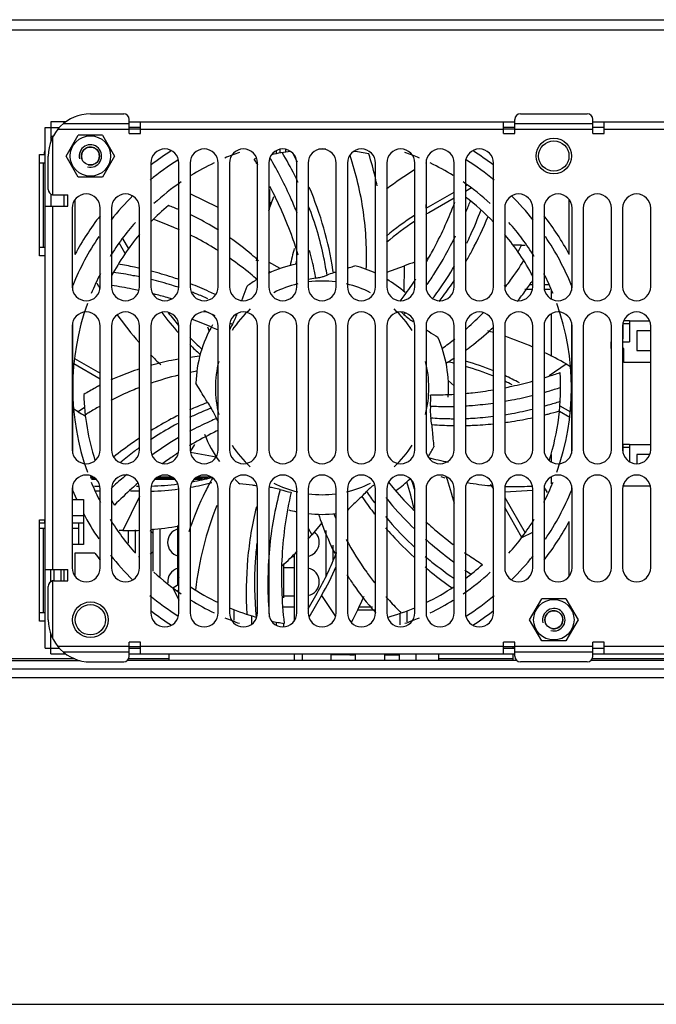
# Model space of a CAD drawing. Header units: millimetres. Extents: x 0 to 2100, y 0 to 1500.
# Tile 3 of 45: x 701 to 814, y 0 to 175. Entities that reach past the tile are written whole.
import ezdxf

# ---------------------------------------------------------------- set-up
doc = ezdxf.new("R2010")
doc.units = ezdxf.units.MM
doc.header["$LTSCALE"] = 115.5
doc.layers.get('0').update_dxf_attribs({"linetype": 'CONTINUOUS'})
doc.layers.add('002_AXIS', color=7, linetype='CONTINUOUS')
doc.layers.add('00_COMPONENTS', color=7, linetype='CONTINUOUS')

msp = doc.modelspace()

# ---------------------------------------------------------------- linework, layer by layer
at = {"color": 3, "linetype": 'CONTINUOUS'}
for p, q in [((713.62, 158.41), (719.54, 158.41)), ((790.17, 158.41), (802.07, 158.41)), ((705.57, 63.36), (705.57, 155.96)), ((709.23, 156.96), (706.57, 156.96)), ((720.54, 154.91), (720.54, 157.41)), ((720.54, 156.96), (789.17, 156.96)), ((722.54, 154.91), (722.54, 156.96)), ((787.17, 154.91), (787.17, 156.96)), ((789.17, 154.91), (789.17, 157.41)), ((803.07, 154.91), (803.07, 157.41)), ((803.07, 156.96), (825.67, 156.96)), ((805.07, 154.91), (805.07, 156.96)), ((720.54, 154.91), (722.54, 154.91)), ((787.17, 154.91), (789.17, 154.91)), ((803.07, 154.91), (805.07, 154.91)), ((706.12, 144.98), (706.12, 150.91)), ((705.57, 149.66), (704.57, 149.66)), ((724.37, 149.66), (724.37, 127.66)), ((729.37, 127.66), (729.37, 149.66)), ((731.37, 149.66), (731.37, 127.66)), ((736.37, 127.66), (736.37, 149.66)), ((738.37, 149.66), (738.37, 127.66)), ((743.37, 127.66), (743.37, 149.66)), ((745.37, 149.66), (745.37, 127.66)), ((750.37, 127.66), (750.37, 149.66)), ((752.37, 149.66), (752.37, 127.66)), ((757.37, 127.66), (757.37, 149.66)), ((759.37, 149.66), (759.37, 127.66)), ((764.37, 127.66), (764.37, 149.66)), ((766.37, 149.66), (766.37, 127.66)), ((771.37, 127.66), (771.37, 149.66)), ((773.37, 149.66), (773.37, 127.66)), ((778.37, 127.66), (778.37, 149.66)), ((780.37, 149.66), (780.37, 127.66)), ((785.37, 127.66), (785.37, 149.66)), ((706.87, 144.01), (707.12, 143.98)), ((707.12, 143.98), (709.62, 143.98)), ((709.62, 141.98), (709.62, 143.98)), ((705.57, 141.98), (709.62, 141.98)), ((710.37, 141.66), (710.37, 127.66)), ((715.37, 127.66), (715.37, 141.66)), ((717.37, 141.66), (717.37, 127.66)), ((722.37, 127.66), (722.37, 141.66)), ((787.37, 141.66), (787.37, 127.66)), ((792.37, 127.66), (792.37, 141.66)), ((794.37, 141.66), (794.37, 127.66)), ((799.37, 127.66), (799.37, 141.66)), ((801.37, 141.66), (801.37, 127.66)), ((806.37, 127.66), (806.37, 141.66)), ((808.37, 141.66), (808.37, 127.66)), ((813.37, 127.66), (813.37, 141.66)), ((705.57, 134.66), (704.57, 134.66)), ((710.37, 120.66), (710.37, 98.66)), ((715.37, 98.66), (715.37, 120.66)), ((717.37, 120.66), (717.37, 98.66)), ((722.37, 98.66), (722.37, 120.66)), ((724.37, 120.66), (724.37, 98.66)), ((729.37, 98.66), (729.37, 120.66)), ((731.37, 120.66), (731.37, 98.66)), ((736.37, 98.66), (736.37, 120.66)), ((738.37, 120.66), (738.37, 98.66)), ((743.37, 98.66), (743.37, 120.66)), ((745.37, 120.66), (745.37, 98.66)), ((750.37, 98.66), (750.37, 120.66)), ((752.37, 120.66), (752.37, 98.66)), ((757.37, 98.66), (757.37, 120.66)), ((759.37, 120.66), (759.37, 98.66)), ((764.37, 98.66), (764.37, 120.66)), ((766.37, 120.66), (766.37, 98.66)), ((771.37, 98.66), (771.37, 120.66)), ((773.37, 120.66), (773.37, 98.66)), ((778.37, 98.66), (778.37, 120.66)), ((780.37, 120.66), (780.37, 98.66)), ((785.37, 98.66), (785.37, 120.66)), ((787.37, 120.66), (787.37, 98.66)), ((792.37, 98.66), (792.37, 120.66)), ((794.37, 120.66), (794.37, 98.66)), ((799.37, 98.66), (799.37, 120.66)), ((801.37, 120.66), (801.37, 98.66)), ((806.37, 98.66), (806.37, 120.66)), ((808.37, 120.66), (808.37, 98.66)), ((813.37, 98.66), (813.37, 120.66)), ((710.37, 91.66), (710.37, 77.66)), ((715.37, 77.66), (715.37, 91.66)), ((717.37, 91.66), (717.37, 77.66)), ((722.37, 77.66), (722.37, 91.66)), ((724.37, 91.66), (724.37, 69.66)), ((729.37, 69.66), (729.37, 91.66)), ((731.37, 91.66), (731.37, 69.66)), ((736.37, 69.66), (736.37, 91.66)), ((738.37, 91.66), (738.37, 69.66)), ((743.37, 69.66), (743.37, 91.66)), ((745.37, 91.66), (745.37, 69.66)), ((750.37, 69.66), (750.37, 91.66)), ((752.37, 91.66), (752.37, 69.66)), ((757.37, 69.66), (757.37, 91.66)), ((759.37, 91.66), (759.37, 69.66)), ((764.37, 69.66), (764.37, 91.66)), ((766.37, 91.66), (766.37, 69.66)), ((771.37, 69.66), (771.37, 91.66)), ((773.37, 91.66), (773.37, 69.66)), ((778.37, 69.66), (778.37, 91.66)), ((780.37, 91.66), (780.37, 69.66)), ((785.37, 69.66), (785.37, 91.66)), ((787.37, 91.66), (787.37, 77.66)), ((792.37, 77.66), (792.37, 91.66)), ((794.37, 91.66), (794.37, 77.66)), ((799.37, 77.66), (799.37, 91.66)), ((801.37, 91.66), (801.37, 77.66)), ((806.37, 77.66), (806.37, 91.66)), ((808.37, 91.66), (808.37, 77.66)), ((813.37, 77.66), (813.37, 91.66)), ((705.57, 84.66), (704.57, 84.66)), ((705.57, 77.34), (709.62, 77.34)), ((709.62, 75.34), (709.62, 77.34)), ((707.12, 75.34), (706.87, 75.31)), ((707.12, 75.34), (709.62, 75.34)), ((706.12, 68.41), (706.12, 74.34)), ((705.57, 69.66), (704.57, 69.66)), ((722.54, 64.41), (720.54, 64.41)), ((720.54, 61.91), (720.54, 64.41)), ((722.54, 62.36), (722.54, 64.41)), ((789.17, 64.41), (787.17, 64.41)), ((787.17, 62.36), (787.17, 64.41)), ((789.17, 61.91), (789.17, 64.41)), ((805.07, 64.41), (803.07, 64.41)), ((803.07, 61.91), (803.07, 64.41)), ((805.07, 62.36), (805.07, 64.41)), ((706.57, 62.36), (709.23, 62.36)), ((720.54, 62.36), (789.17, 62.36)), ((803.07, 62.36), (825.67, 62.36)), ((713.62, 60.91), (719.54, 60.91)), ((802.07, 60.91), (790.17, 60.91))]:
    msp.add_line(p, q, dxfattribs=at)
at = {"color": 7, "linetype": 'CONTINUOUS'}
for p, q in [((705.57, 155.96), (708.07, 155.96)), ((706.57, 156.96), (706.57, 153.42)), ((722.54, 155.96), (720.54, 155.96)), ((789.17, 155.96), (787.17, 155.96)), ((805.07, 155.96), (803.07, 155.96)), ((746.77, 151.33), (746.77, 151.89)), ((780.37, 145.62), (780.66, 145.8)), ((706.57, 144.15), (706.57, 141.98)), ((708.87, 143.98), (708.87, 141.98)), ((773.41, 141.61), (778.37, 144.47)), ((781.46, 145.22), (780.37, 144.58)), ((710.87, 143.15), (710.87, 133.41)), ((778.37, 143.43), (773.86, 140.83)), ((798.87, 133.41), (798.87, 143.15)), ((719.82, 133.58), (718.73, 135.46)), ((719.31, 136.25), (720.38, 134.4)), ((743.21, 132.24), (743.37, 133.12)), ((766.37, 130.23), (769.52, 131.38)), ((717.41, 127.88), (717.38, 127.88)), ((791.71, 128.06), (792.37, 128.06)), ((794.37, 128.06), (795.28, 128.06)), ((717.4, 127.81), (717.37, 127.82)), ((729.39, 127.51), (729.34, 127.53)), ((729.39, 127.51), (729.34, 127.53)), ((792.31, 127.16), (790.96, 127.16)), ((795.41, 127.16), (794.42, 127.16)), ((739.74, 122.84), (739.7, 122.86)), ((739.74, 122.84), (739.7, 122.86)), ((739.74, 122.84), (739.75, 122.89)), ((739.74, 122.84), (739.76, 122.89)), ((809.62, 121.06), (808.42, 121.06)), ((809.62, 121.56), (813.19, 121.56)), ((809.62, 121.56), (809.62, 117.86)), ((734.82, 119.71), (734.54, 120.48)), ((813.37, 119.81), (810.92, 119.81)), ((810.92, 119.81), (810.92, 116.31)), ((806.32, 117.86), (806.37, 117.86)), ((806.32, 116.66), (806.32, 117.86)), ((808.37, 117.86), (809.62, 117.86)), ((806.37, 116.66), (806.32, 116.66)), ((808.57, 116.66), (808.37, 116.66)), ((808.57, 114.16), (808.57, 116.66)), ((810.92, 116.31), (813.37, 116.31)), ((715.37, 111.22), (710.67, 113.93)), ((710.78, 114.91), (715.37, 112.26)), ((776.93, 114.05), (777.05, 114.14)), ((776.93, 114.05), (777.05, 114.13)), ((813.37, 114.16), (808.57, 114.16)), ((777.29, 110.95), (778.37, 110.04)), ((798.95, 104.41), (797.11, 105.47)), ((797.19, 106.46), (799.06, 105.39)), ((722.23, 98.95), (722.18, 98.91)), ((722.37, 98.76), (722.32, 98.72)), ((735.98, 97.35), (731.42, 98.16)), ((809.62, 99.06), (808.42, 99.06)), ((809.62, 99.56), (813.37, 99.56)), ((809.62, 99.56), (809.62, 96.49)), ((813.2, 97.81), (810.92, 97.81)), ((810.92, 97.81), (810.92, 96.17)), ((714.41, 93.61), (713.68, 93.61)), ((714.68, 93.36), (713.79, 93.36)), ((728.68, 93.36), (725.05, 93.36)), ((728.41, 93.61), (725.32, 93.61)), ((733.6, 93.36), (732.05, 93.36)), ((734.54, 93.61), (732.32, 93.61)), ((711.18, 89.78), (710.47, 91.42)), ((714.32, 92.16), (715.31, 92.16)), ((715.37, 91.26), (714.46, 91.26)), ((722.37, 91.26), (720.77, 91.26)), ((721.83, 92.16), (722.31, 92.16)), ((808.57, 92.16), (808.57, 92.63)), ((813.31, 92.16), (808.57, 92.16)), ((710.37, 89.78), (712.37, 89.78)), ((712.37, 89.78), (712.37, 81.78)), ((787.37, 90.16), (791, 83.86)), ((790.42, 83.07), (787.37, 88.36)), ((798.87, 76.17), (798.87, 85.91)), ((711.57, 81.78), (711.57, 85.66)), ((720.37, 82.02), (720.37, 84.32)), ((721.57, 84.39), (721.57, 80.37)), ((724.77, 77.05), (724.77, 84.58)), ((725.97, 84.65), (725.97, 76.08)), ((729.17, 74.62), (729.17, 85.15)), ((754.9, 85.74), (753.03, 83.52)), ((755.57, 76.24), (755.57, 84.27)), ((790.42, 83.07), (792.37, 84.02)), ((712.37, 81.78), (710.37, 81.78)), ((756.77, 81.65), (756.77, 78.85)), ((714.41, 80.28), (710.87, 80.28)), ((710.87, 80.28), (710.87, 76.17)), ((749.87, 80.16), (749.87, 68.17)), ((757.11, 80.25), (757.13, 80.21)), ((757.35, 80.37), (757.37, 80.33)), ((706.57, 75.16), (706.57, 77.34)), ((707.17, 75.34), (707.17, 77.34)), ((708.37, 77.34), (708.37, 75.34)), ((708.87, 77.34), (708.87, 75.34)), ((747.97, 78.19), (747.97, 72.3)), ((728.27, 74.1), (729.37, 74.74)), ((728.27, 74.1), (729.37, 71.88)), ((729.37, 73.7), (729.07, 73.52)), ((752.37, 70.34), (754, 73.17)), ((754.78, 72.72), (752.53, 68.82)), ((739.17, 70.23), (739.17, 68.31)), ((742.37, 67.68), (742.37, 69.09)), ((768.77, 67.51), (768.77, 69.55)), ((769.97, 70), (769.97, 68.05)), ((746.77, 67.43), (746.77, 67.99)), ((747.97, 67.75), (747.97, 67.16)), ((706.57, 62.36), (706.57, 65.9)), ((705.57, 63.36), (708.07, 63.36)), ((720.54, 63.36), (722.54, 63.36)), ((787.17, 63.36), (789.17, 63.36)), ((803.07, 63.36), (805.07, 63.36)), ((749.87, 62.36), (749.87, 61.16)), ((751.37, 61.16), (751.37, 62.36)), ((760.77, 62.16), (756.47, 62.16)), ((756.47, 61.16), (756.47, 62.16)), ((758.57, 62.16), (758.57, 62.36)), ((765.97, 62.16), (768.67, 62.16)), ((766.57, 62.16), (766.57, 62.36)), ((768.67, 61.16), (768.67, 62.16)), ((771.57, 62.36), (771.57, 61.16)), ((0, 0), (2100, 0))]:
    msp.add_line(p, q, dxfattribs=at)
at = {"color": 9, "linetype": 'CONTINUOUS'}
for p, q in [((708.83, 156.68), (720.54, 156.68)), ((789.17, 156.68), (803.07, 156.68)), ((706.87, 154.18), (706.87, 144.01)), ((707.81, 155.66), (720.54, 155.66)), ((722.54, 155.66), (787.17, 155.66)), ((789.17, 155.66), (803.07, 155.66)), ((805.07, 155.66), (823.67, 155.66)), ((705.2, 149.66), (705.2, 134.66)), ((736.37, 141.74), (731.37, 144.21)), ((706.87, 141.98), (706.87, 77.34)), ((773.41, 141.61), (773.37, 142.27)), ((789.75, 133.84), (790.35, 135.06)), ((747.38, 130.88), (745.37, 132.05)), ((769.5, 126.75), (769.52, 131.38)), ((756.87, 130.12), (756.79, 130.64)), ((715.36, 127.71), (715.13, 127.69)), ((787.28, 127.73), (787.37, 127.85)), ((787.47, 127.58), (787.57, 127.69)), ((795.26, 111.88), (798.3, 113.91)), ((734.47, 107.06), (733.98, 106.87)), ((712.56, 106.16), (711.44, 105.41)), ((774.37, 103.15), (774.89, 103.11)), ((732.13, 99.58), (731.4, 98.33)), ((787.37, 91.15), (792.37, 91.48)), ((794.37, 91.61), (794.6, 91.63)), ((722.37, 90.32), (719.38, 84.26)), ((761.94, 90.35), (762.23, 89.92)), ((705.2, 84.66), (705.2, 69.66)), ((752.37, 84.69), (753.03, 83.52)), ((706.87, 75.31), (706.87, 65.14)), ((754.78, 72.72), (757.27, 69)), ((720.54, 63.66), (707.81, 63.66)), ((787.17, 63.66), (722.54, 63.66)), ((803.07, 63.66), (789.17, 63.66)), ((823.67, 63.66), (805.07, 63.66)), ((720.54, 62.64), (708.83, 62.64)), ((803.07, 62.64), (789.17, 62.64))]:
    msp.add_line(p, q, dxfattribs=at)
at = {"color": 3, "linetype": 'CONTINUOUS'}
for centre, radius, start, end in [((713.62, 150.91), 7.5, 90, 180), ((719.54, 157.41), 1, 0, 90), ((790.17, 157.41), 1, 90, 180), ((802.07, 157.41), 1, 0, 90), ((726.87, 149.66), 2.5, 0, 180), ((733.87, 149.66), 2.5, 0, 180), ((740.87, 149.66), 2.5, 0, 180), ((747.87, 149.66), 2.5, 0, 180), ((754.87, 149.66), 2.5, 0, 180), ((761.87, 149.66), 2.5, 0, 180), ((768.87, 149.66), 2.5, 0, 180), ((775.87, 149.66), 2.5, 0, 180), ((782.87, 149.66), 2.5, 0, 180), ((707.12, 144.98), 1, 180, 255.5225), ((712.87, 141.66), 2.5, 0, 180), ((719.87, 141.66), 2.5, 0, 180), ((789.87, 141.66), 2.5, 0, 180), ((796.87, 141.66), 2.5, 0, 180), ((803.87, 141.66), 2.5, 0, 180), ((810.87, 141.66), 2.5, 0, 180), ((712.87, 127.66), 2.5, 180, 360), ((719.87, 127.66), 2.5, 180, 360), ((726.87, 127.66), 2.5, 180, 360), ((733.87, 127.66), 2.5, 180, 360), ((740.87, 127.66), 2.5, 180, 360), ((747.87, 127.66), 2.5, 180, 360), ((754.87, 127.66), 2.5, 180, 360), ((761.87, 127.66), 2.5, 180, 360), ((768.87, 127.66), 2.5, 180, 360), ((775.87, 127.66), 2.5, 180, 360), ((782.87, 127.66), 2.5, 180, 360), ((789.87, 127.66), 2.5, 180, 360), ((796.87, 127.66), 2.5, 180, 360), ((803.87, 127.66), 2.5, 180, 360), ((810.87, 127.66), 2.5, 180, 360), ((712.87, 120.66), 2.5, 0, 180), ((719.87, 120.66), 2.5, 0, 180), ((726.87, 120.66), 2.5, 0, 180), ((733.87, 120.66), 2.5, 0, 180), ((740.87, 120.66), 2.5, 0, 180), ((747.87, 120.66), 2.5, 0, 180), ((754.87, 120.66), 2.5, 0, 180), ((761.87, 120.66), 2.5, 0, 180), ((768.87, 120.66), 2.5, 0, 180), ((775.87, 120.66), 2.5, 0, 180), ((782.87, 120.66), 2.5, 0, 180), ((789.87, 120.66), 2.5, 0, 180), ((796.87, 120.66), 2.5, 0, 180), ((803.87, 120.66), 2.5, 0, 180), ((810.87, 120.66), 2.5, 0, 180), ((712.87, 98.66), 2.5, 180, 360), ((719.87, 98.66), 2.5, 180, 360), ((726.87, 98.66), 2.5, 180, 360), ((733.87, 98.66), 2.5, 180, 360), ((740.87, 98.66), 2.5, 180, 360), ((747.87, 98.66), 2.5, 180, 360), ((754.87, 98.66), 2.5, 180, 360), ((761.87, 98.66), 2.5, 180, 360), ((768.87, 98.66), 2.5, 180, 360), ((775.87, 98.66), 2.5, 180, 360), ((782.87, 98.66), 2.5, 180, 360), ((789.87, 98.66), 2.5, 180, 360), ((796.87, 98.66), 2.5, 180, 360), ((803.87, 98.66), 2.5, 180, 360), ((810.87, 98.66), 2.5, 180, 360), ((712.87, 91.66), 2.5, 0, 180), ((719.87, 91.66), 2.5, 0, 180), ((726.87, 91.66), 2.5, 0, 180), ((733.87, 91.66), 2.5, 0, 180), ((740.87, 91.66), 2.5, 0, 180), ((747.87, 91.66), 2.5, 0, 180), ((754.87, 91.66), 2.5, 0, 180), ((761.87, 91.66), 2.5, 0, 180), ((768.87, 91.66), 2.5, 0, 180), ((775.87, 91.66), 2.5, 0, 180), ((782.87, 91.66), 2.5, 0, 180), ((789.87, 91.66), 2.5, 0, 180), ((796.87, 91.66), 2.5, 0, 180), ((803.87, 91.66), 2.5, 0, 180), ((810.87, 91.66), 2.5, 0, 180), ((712.87, 77.66), 2.5, 180, 360), ((719.87, 77.66), 2.5, 180, 360), ((789.87, 77.66), 2.5, 180, 360), ((796.87, 77.66), 2.5, 180, 360), ((803.87, 77.66), 2.5, 180, 360), ((810.87, 77.66), 2.5, 180, 360), ((707.12, 74.34), 1, 104.4775, 180), ((713.62, 68.41), 7.5, 180, 270), ((726.87, 69.66), 2.5, 180, 360), ((733.87, 69.66), 2.5, 180, 360), ((740.87, 69.66), 2.5, 180, 360), ((747.87, 69.66), 2.5, 180, 360), ((754.87, 69.66), 2.5, 180, 360), ((761.87, 69.66), 2.5, 180, 360), ((768.87, 69.66), 2.5, 180, 360), ((775.87, 69.66), 2.5, 180, 360), ((782.87, 69.66), 2.5, 180, 360), ((719.54, 61.91), 1, 270, 360), ((790.17, 61.91), 1, 180, 270), ((802.07, 61.91), 1, 270, 360)]:
    msp.add_arc(centre, radius, start, end, dxfattribs=at)
at = {"color": 2, "linetype": 'CONTINUOUS'}
for centre, radius in [((713.62, 150.91), 2), ((713.62, 150.91), 1.6), ((796.12, 68.41), 2), ((796.12, 68.41), 1.6)]:
    msp.add_arc(centre, radius, 255, 195, dxfattribs=at)
at = {"color": 7, "linetype": 'CONTINUOUS'}
for centre, radius, start, end in [((754.87, 109.66), 50, 122.4161, 127.619), ((754.87, 109.66), 44.4, 109.3802, 112.9602), ((754.87, 109.66), 42.45, 97.6149, 102.256), ((685.69, 116.65), 72.8, 27.1241, 28.5565), ((754.87, 109.66), 42.45, 89.1173, 90.7548), ((754.87, 109.66), 42.45, 78.7197, 82.3872), ((754.87, 109.66), 44.4, 67.0398, 70.6198), ((754.87, 109.66), 50, 52.381, 57.5839), ((754.87, 109.66), 44.4, 115.6483, 121.7312), ((754.87, 109.66), 42.45, 105.9315, 106.5541), ((674.48, 107.55), 80.59, 31.4452, 32.0744), ((675.29, 108.05), 79.65, 31.1564, 31.4445), ((754.87, 109.66), 44.4, 58.2688, 64.3517), ((803.35, 96.65), 60.9, 121.7328, 127.4232), ((754.87, 109.66), 44.4, 124.3945, 132.4058), ((754.87, 109.66), 44.4, 47.5942, 55.6055), ((803.36, 122.64), 60.9, 159.8337, 162.3684), ((754.87, 109.66), 42.45, 130.1483, 135.9059), ((709.55, 94.08), 51.27, 67.1704, 69.5069), ((754.87, 109.66), 42.45, 43.9981, 53.0777), ((709.1, 170.06), 77.1, 337.8249, 339.3782), ((754.87, 109.66), 50, 142.2294, 151.6424), ((754.87, 109.66), 50, 28.3576, 37.7706), ((754.87, 109.66), 44.4, 138.4918, 148.256), ((754.87, 109.66), 44.4, 31.744, 41.5082), ((754.87, 109.66), 42.45, 139.9498, 152.0536), ((754.87, 109.66), 42.45, 27.9345, 39.971), ((790.35, 74.16), 60.9, 90, 91.352), ((754.87, 109.66), 22.5, 101.6545, 115.3156), ((754.87, 109.66), 22.5, 64.81, 75.0072), ((790.35, 74.16), 60.9, 108.1833, 110), ((790.35, 74.16), 60.9, 105.9075, 106.2179), ((754.87, 109.66), 44.4, 152.7771, 157.7992), ((708.74, 94.56), 51.32, 43.9728, 44.4134), ((762.83, 112.47), 18.64, 108.6576, 112.3594), ((789.75, 31.41), 104.04, 108.13, 108.4243), ((754.87, 109.66), 44.4, 22.2008, 27.2229), ((754.87, 109.66), 22.5, 121.0725, 126.4358), ((756.61, 110.05), 19.34, 98.5103, 102.6603), ((754.87, 109.66), 22.5, 48.9095, 59.2544), ((749.97, 157.17), 51.02, 323.7897, 326.2626), ((767.87, 158.14), 60.9, 210, 210.3551), ((751, 156.42), 49.75, 320.8892, 323.7896), ((754.87, 109.66), 44.4, 160.2615, 199.7385), ((754.87, 109.66), 44.4, 340.2615, 19.7385), ((767.87, 158.14), 60.9, 215.6448, 221.5657), ((710.41, 67.8), 60.31, 65.0452, 67.1888), ((756.23, 108.52), 19.38, 47.0831, 49.0155), ((725.24, 161.29), 58.66, 318.8793, 319.2618), ((754.87, 109.66), 22.5, 150.0915, 177.8643), ((755.65, 111.26), 19.35, 149.9394, 153.2988), ((711.12, 69.27), 58.68, 61.7365, 62.248), ((732.44, 157.72), 52.98, 316.8278, 316.9958), ((762.24, 105.56), 18.2, 60.3497, 60.9483), ((767.85, 61.17), 60.9, 73.2788, 74.2553), ((754.87, 109.66), 22.5, 355.8058, 23.5786), ((767.85, 61.17), 60.9, 66.2466, 71.2763), ((767.85, 61.17), 60.9, 60, 64.1438), ((767.87, 158.14), 60.9, 224.3561, 226.7552), ((737.87, 64.59), 50.91, 95.3983, 97.3606), ((750.43, 157.96), 51.28, 301.2741, 301.5263), ((750.7, 157.53), 50.78, 301.5241, 303.1407), ((754.87, 109.66), 42.45, 342.1864, 3.697), ((737.73, 66.55), 48.98, 114.2981, 114.7395), ((754.87, 109.66), 42.45, 181.5768, 197.6766), ((755.23, 52.77), 58.12, 111.4416, 114.3276), ((750.36, 116.8), 18.64, 211.5147, 215.2165), ((754.88, 107.88), 19.32, 355.6519, 1.6589), ((741.89, 158.15), 60.9, 240, 241.3353), ((754.12, 111.28), 19.37, 201.3687, 203.5473), ((755.83, 101.27), 18.64, 5.8004, 9.5022), ((779.23, 161.15), 58.2, 265.7289, 269.1476), ((754.87, 109.66), 22.5, 201.52, 215.6276), ((754.87, 109.66), 22.5, 327.1805, 332.1501), ((754.87, 109.66), 44.4, 202.2008, 207.2229), ((754.87, 109.66), 22.5, 226.459, 229.2929), ((754.87, 109.66), 22.5, 306.0523, 314.0896), ((789.2, 141.17), 49.11, 254.4113, 255.2807), ((719.36, 74.17), 60.9, 14.1651, 18.9262), ((754.87, 109.66), 44.4, 332.7771, 337.7992), ((745.16, 87.96), 4.03, 86.6807, 86.9125), ((753.12, 110.04), 19.32, 252.7947, 258.8017), ((748.91, 103.68), 18.64, 314.3719, 318.0736), ((806.93, 120.97), 53.24, 213.9732, 216.6352), ((788.95, 140.13), 48.03, 260.137, 265.0993), ((788.97, 140.29), 48.2, 265.0994, 265.5208), ((741.86, 61.18), 60.9, 30, 30.3551), ((754.87, 109.66), 42.45, 207.9416, 209.4113), ((810.3, 122.71), 58.18, 214.2999, 217.5895), ((754.87, 109.66), 22.5, 254.6498, 258.3471), ((754.87, 109.66), 48, 207.6972, 214.0553), ((754.87, 109.66), 44.4, 211.744, 221.5082), ((754.87, 109.66), 22.5, 263.5261, 276.4035), ((754.87, 109.66), 44.4, 318.4918, 328.256), ((754.87, 109.66), 50, 322.2294, 331.6424), ((719.38, 145.16), 60.9, 270, 272.8209), ((719.38, 145.16), 60.9, 274.705, 279.4528), ((719.38, 145.16), 60.9, 281.3664, 281.7496), ((706.38, 122.66), 60.9, 319.0796, 320), ((706.38, 122.66), 60.9, 312.8576, 316.334), ((754.87, 109.66), 50, 215.9827, 217.7982), ((754.87, 109.66), 48, 218.2962, 225.4216), ((824.23, 141.28), 77.64, 235.5453, 236.5182), ((754.87, 109.66), 42.45, 306.9172, 312.2684), ((754.87, 109.66), 44.4, 227.5942, 235.6055), ((780.76, 68.85), 51.9, 172.1591, 172.3591), ((754.87, 109.66), 42.45, 233.0054, 233.0786), ((754.87, 109.66), 44.4, 304.3945, 312.4058), ((754.87, 109.66), 42.45, 236.3852, 244.1626), ((754.87, 109.66), 42.45, 295.8306, 303.6139), ((754.87, 109.66), 48, 230.2659, 237.684), ((754.87, 109.66), 44.4, 238.2688, 244.3517), ((706.38, 96.68), 60.9, 331.8763, 336.7333), ((754.87, 109.66), 44.4, 295.6483, 301.7312), ((754.87, 109.66), 42.45, 247.0997, 254.065), ((754.87, 109.66), 42.45, 285.9312, 292.8554), ((754.87, 109.66), 50, 232.381, 237.5839), ((754.87, 109.66), 44.4, 247.0398, 250.6198), ((822.35, 75.1), 77.14, 184.0515, 184.6293), ((802.17, 103.77), 50.88, 221.8118, 222.0789), ((754.87, 109.66), 44.4, 289.3802, 292.9602), ((754.87, 109.66), 50, 302.4161, 307.619), ((754.87, 109.66), 42.45, 257.7408, 260.8399), ((764.12, 78.05), 15.91, 276.6545, 278.8338)]:
    msp.add_arc(centre, radius, start, end, dxfattribs=at)
at = {"color": 9, "linetype": 'CONTINUOUS'}
for centre, radius, start, end in [((743.47, 161.63), 55.64, 312.007, 316.0531), ((743.43, 161.67), 55.7, 311.7752, 312.0063), ((742.81, 162.42), 56.67, 306.1572, 309.0202), ((742.88, 56.63), 56.93, 100.4458, 101.6942), ((742.62, 57.78), 55.76, 103.809, 109.1708), ((788.57, 151.84), 56.52, 254.8381, 258.5197), ((809.29, 109.8), 57, 203.3034, 204.1939)]:
    msp.add_arc(centre, radius, start, end, dxfattribs=at)
at = {"color": 7, "linetype": 'CONTINUOUS'}
for points, knots in [([(750.62, 146.2), (750.4, 146.65), (749.51, 148.45), (748.54, 150.21), (747.76, 151.51)], [0, 0, 0, 0, 0.246531, 1, 1, 1, 1]), ([(764.66, 145.62), (764.57, 146.09), (764.15, 148), (763.63, 149.89), (763.17, 151.29)], [0, 0, 0, 0, 0.248255, 1, 1, 1, 1]), ([(750.41, 140.76), (750.08, 141.59), (748.67, 144.96), (746.98, 148.22), (745.58, 150.6)], [0, 0, 0, 0, 0.244812, 1, 1, 1, 1]), ([(750.61, 133.28), (750.3, 134.31), (748.94, 138.5), (747.14, 142.54), (745.58, 145.48)], [0, 0, 0, 0, 0.244794, 1, 1, 1, 1]), ([(756.79, 130.64), (756.42, 133.14), (755.32, 138.16), (753.59, 142.99), (752.58, 145.37)], [0, 0, 0, 0, 0.494152, 1, 1, 1, 1]), ([(755.74, 129.7), (755.59, 130.74), (754.86, 134.9), (753.63, 138.98), (752.47, 141.95)], [0, 0, 0, 0, 0.246896, 1, 1, 1, 1]), ([(773.47, 132.1), (773.95, 132.92), (775.85, 136.35), (777.44, 139.94), (778.49, 142.7)], [0, 0, 0, 0, 0.244474, 1, 1, 1, 1]), ([(736.42, 137.72), (736.02, 137.96), (734.42, 138.94), (732.76, 139.81), (731.49, 140.42)], [0, 0, 0, 0, 0.249213, 1, 1, 1, 1]), ([(780.52, 132.2), (780.88, 132.83), (782.31, 135.41), (783.56, 138.08), (784.42, 140.14)], [0, 0, 0, 0, 0.245879, 1, 1, 1, 1]), ([(780.62, 135.41), (780.85, 135.89), (781.77, 137.82), (782.59, 139.8), (783.16, 141.31)], [0, 0, 0, 0, 0.246332, 1, 1, 1, 1]), ([(773.58, 128.05), (774.05, 128.73), (775.88, 131.5), (777.5, 134.42), (778.59, 136.68)], [0, 0, 0, 0, 0.246211, 1, 1, 1, 1]), ([(743.53, 132.29), (743.13, 132.66), (741.5, 134.11), (739.78, 135.44), (738.45, 136.38)], [0, 0, 0, 0, 0.251341, 1, 1, 1, 1]), ([(753.74, 129.18), (753.67, 129.6), (753.35, 131.25), (752.96, 132.9), (752.62, 134.12)], [0, 0, 0, 0, 0.24906, 1, 1, 1, 1]), ([(722.41, 130.92), (722.1, 130.99), (720.83, 131.28), (719.55, 131.52), (718.58, 131.69)], [0, 0, 0, 0, 0.247993, 1, 1, 1, 1]), ([(759.37, 130.94), (759.48, 130.98), (759.92, 131.12), (760.36, 131.28), (760.69, 131.39)], [0, 0, 0, 0, 0.258247, 1, 1, 1, 1]), ([(722.42, 129.39), (722.03, 129.47), (720.47, 129.78), (718.9, 130.04), (717.72, 130.2)], [0, 0, 0, 0, 0.247198, 1, 1, 1, 1]), ([(729.38, 128.93), (728.97, 129.07), (727.34, 129.62), (725.68, 130.1), (724.43, 130.43)], [0, 0, 0, 0, 0.2479, 1, 1, 1, 1]), ([(754.87, 129.42), (754.95, 129.44), (755.24, 129.52), (755.53, 129.62), (755.74, 129.7)], [0, 0, 0, 0, 0.271404, 1, 1, 1, 1]), ([(774.54, 125.54), (774.89, 126), (776.28, 127.88), (777.55, 129.84), (778.44, 131.36)], [0, 0, 0, 0, 0.247626, 1, 1, 1, 1]), ([(722.24, 127), (721.84, 127.09), (720.24, 127.42), (718.63, 127.7), (717.41, 127.88)], [0, 0, 0, 0, 0.247434, 1, 1, 1, 1]), ([(729.34, 127.53), (728.94, 127.66), (727.32, 128.18), (725.67, 128.64), (724.43, 128.94)], [0, 0, 0, 0, 0.247605, 1, 1, 1, 1]), ([(735.86, 126.26), (735.5, 126.43), (734.04, 127.12), (732.55, 127.75), (731.42, 128.18)], [0, 0, 0, 0, 0.248787, 1, 1, 1, 1]), ([(753.74, 129.18), (753.84, 129.2), (754.22, 129.27), (754.59, 129.35), (754.87, 129.42)], [0, 0, 0, 0, 0.2626, 1, 1, 1, 1]), ([(768.75, 125.1), (769, 125.42), (769.98, 126.71), (770.91, 128.03), (771.58, 129.05)], [0, 0, 0, 0, 0.248716, 1, 1, 1, 1]), ([(775.71, 125.04), (775.95, 125.35), (776.9, 126.59), (777.8, 127.88), (778.45, 128.86)], [0, 0, 0, 0, 0.248747, 1, 1, 1, 1]), ([(728.04, 125.48), (727.79, 125.56), (726.75, 125.88), (725.71, 126.17), (724.92, 126.37)], [0, 0, 0, 0, 0.248607, 1, 1, 1, 1]), ([(734.55, 125.51), (733.86, 125.82), (732.93, 126.21), (731.98, 126.58), (731.75, 126.67)], [0, 0, 0, 0, 0.748979, 1, 1, 1, 1]), ([(740.56, 125.19), (740.65, 125.41), (740.97, 126.27), (741.29, 127.12), (741.5, 127.76)], [0, 0, 0, 0, 0.264842, 1, 1, 1, 1]), ([(738.9, 120.95), (739.08, 121.28), (739.4, 121.9), (739.66, 122.54), (739.74, 122.84)], [0, 0, 0, 0, 0.545946, 1, 1, 1, 1]), ([(769.43, 122.71), (769.71, 122.46), (770.24, 122.02), (770.81, 121.62), (771.08, 121.47)], [0, 0, 0, 0, 0.545946, 1, 1, 1, 1]), ([(736.42, 119.9), (736.04, 120.08), (734.47, 120.78), (732.87, 121.42), (731.65, 121.86)], [0, 0, 0, 0, 0.248582, 1, 1, 1, 1]), ([(773.37, 120.03), (773.55, 119.91), (774.25, 119.44), (774.96, 118.98), (775.49, 118.66)], [0, 0, 0, 0, 0.263866, 1, 1, 1, 1]), ([(780.54, 116.45), (780.96, 116.76), (782.65, 118.02), (784.25, 119.4), (785.39, 120.49)], [0, 0, 0, 0, 0.250988, 1, 1, 1, 1]), ([(729.32, 114.78), (728.9, 114.7), (727.21, 114.39), (725.55, 113.99), (724.32, 113.65)], [0, 0, 0, 0, 0.251001, 1, 1, 1, 1]), ([(722.37, 113.05), (721.15, 112.65), (719.54, 112.05), (717.97, 111.37), (717.58, 111.19)], [0, 0, 0, 0, 0.749255, 1, 1, 1, 1]), ([(794.42, 111.48), (794.65, 111.55), (795.59, 111.84), (796.53, 112.15), (797.23, 112.4)], [0, 0, 0, 0, 0.248339, 1, 1, 1, 1]), ([(734.47, 107.06), (734.28, 107.37), (733.59, 108.52), (732.91, 109.68), (732.38, 110.5)], [0, 0, 0, 0, 0.270024, 1, 1, 1, 1]), ([(787.39, 109.69), (787.81, 109.77), (789.5, 110.13), (791.18, 110.55), (792.43, 110.89)], [0, 0, 0, 0, 0.24746, 1, 1, 1, 1]), ([(715.25, 110.06), (715.01, 109.94), (714.06, 109.44), (713.13, 108.91), (712.43, 108.49)], [0, 0, 0, 0, 0.248852, 1, 1, 1, 1]), ([(780.39, 108.67), (780.8, 108.71), (782.47, 108.87), (784.13, 109.11), (785.37, 109.32)], [0, 0, 0, 0, 0.248137, 1, 1, 1, 1]), ([(794.42, 108.87), (794.66, 108.94), (795.63, 109.22), (796.59, 109.52), (797.32, 109.75)], [0, 0, 0, 0, 0.248348, 1, 1, 1, 1]), ([(774.2, 108.43), (774.54, 108.43), (775.94, 108.42), (777.33, 108.47), (778.38, 108.53)], [0, 0, 0, 0, 0.249061, 1, 1, 1, 1]), ([(780.38, 106.46), (780.8, 106.49), (782.46, 106.6), (784.13, 106.79), (785.37, 106.96)], [0, 0, 0, 0, 0.248328, 1, 1, 1, 1]), ([(787.39, 107.28), (787.81, 107.35), (789.5, 107.66), (791.17, 108.03), (792.43, 108.35)], [0, 0, 0, 0, 0.247609, 1, 1, 1, 1]), ([(794.42, 106.42), (794.66, 106.49), (795.6, 106.76), (796.54, 107.05), (797.25, 107.27)], [0, 0, 0, 0, 0.24822, 1, 1, 1, 1]), ([(735.13, 106.05), (734.14, 105.67), (732.84, 105.12), (731.57, 104.53), (731.25, 104.37)], [0, 0, 0, 0, 0.749222, 1, 1, 1, 1]), ([(736.08, 104.22), (735.94, 104.57), (735.65, 105.19), (735.31, 105.8), (735.13, 106.05)], [0, 0, 0, 0, 0.545946, 1, 1, 1, 1]), ([(774.15, 106.41), (774.13, 106.04), (774.11, 105.35), (774.16, 104.66), (774.21, 104.35)], [0, 0, 0, 0, 0.545946, 1, 1, 1, 1]), ([(774.15, 106.41), (774.5, 106.4), (775.91, 106.35), (777.32, 106.35), (778.37, 106.37)], [0, 0, 0, 0, 0.24925, 1, 1, 1, 1]), ([(787.39, 104.89), (787.81, 104.95), (789.5, 105.24), (791.18, 105.6), (792.43, 105.9)], [0, 0, 0, 0, 0.247404, 1, 1, 1, 1]), ([(794.41, 104.84), (794.63, 104.89), (795.54, 105.12), (796.44, 105.36), (797.12, 105.56)], [0, 0, 0, 0, 0.248535, 1, 1, 1, 1]), ([(729.23, 103.35), (728.81, 103.13), (727.14, 102.21), (725.52, 101.21), (724.32, 100.41)], [0, 0, 0, 0, 0.247955, 1, 1, 1, 1]), ([(729.25, 104.77), (728.84, 104.56), (727.17, 103.7), (725.55, 102.77), (724.36, 102.03)], [0, 0, 0, 0, 0.248438, 1, 1, 1, 1]), ([(736.08, 104.22), (735.67, 104.04), (734.03, 103.32), (732.42, 102.52), (731.24, 101.88)], [0, 0, 0, 0, 0.248986, 1, 1, 1, 1]), ([(774.21, 104.35), (775.25, 104.26), (776.63, 104.19), (778.02, 104.18), (778.37, 104.18)], [0, 0, 0, 0, 0.749243, 1, 1, 1, 1]), ([(780.38, 104.21), (780.79, 104.22), (782.46, 104.3), (784.12, 104.45), (785.37, 104.6)], [0, 0, 0, 0, 0.248286, 1, 1, 1, 1]), ([(787.38, 103.5), (787.8, 103.56), (789.49, 103.8), (791.16, 104.11), (792.42, 104.38)], [0, 0, 0, 0, 0.247814, 1, 1, 1, 1]), ([(736.34, 102.1), (735.91, 101.9), (734.17, 101.04), (732.48, 100.1), (731.23, 99.35)], [0, 0, 0, 0, 0.248523, 1, 1, 1, 1]), ([(774.37, 103.15), (774.41, 102.79), (774.53, 101.46), (774.64, 100.12), (774.76, 99.15)], [0, 0, 0, 0, 0.270024, 1, 1, 1, 1]), ([(780.37, 102.96), (780.78, 102.97), (782.45, 103.02), (784.12, 103.14), (785.37, 103.26)], [0, 0, 0, 0, 0.248595, 1, 1, 1, 1]), ([(722.28, 100.69), (721.89, 100.42), (720.34, 99.35), (718.84, 98.22), (717.74, 97.33)], [0, 0, 0, 0, 0.247493, 1, 1, 1, 1]), ([(729.25, 100.76), (728.85, 100.52), (727.24, 99.55), (725.68, 98.51), (724.54, 97.7)], [0, 0, 0, 0, 0.247934, 1, 1, 1, 1]), ([(722.18, 98.91), (721.91, 98.72), (720.85, 97.92), (719.81, 97.1), (719.05, 96.46)], [0, 0, 0, 0, 0.247903, 1, 1, 1, 1]), ([(729.13, 98.03), (728.91, 97.88), (728.03, 97.3), (727.17, 96.69), (726.53, 96.23)], [0, 0, 0, 0, 0.2487, 1, 1, 1, 1]), ([(720.15, 94.29), (719.91, 94.09), (718.96, 93.27), (718.02, 92.43), (717.33, 91.79)], [0, 0, 0, 0, 0.247996, 1, 1, 1, 1]), ([(735.35, 93.61), (734.92, 92.85), (733.26, 89.79), (731.94, 86.55), (731.16, 84.06)], [0, 0, 0, 0, 0.251559, 1, 1, 1, 1]), ([(766.67, 92.89), (767.02, 92.46), (768.46, 90.72), (770, 89.06), (771.21, 87.86)], [0, 0, 0, 0, 0.248139, 1, 1, 1, 1]), ([(722.05, 92.68), (721.7, 92.37), (720.27, 91.12), (718.9, 89.82), (717.89, 88.81)], [0, 0, 0, 0, 0.24691, 1, 1, 1, 1]), ([(743.29, 92.21), (743.02, 92.25), (741.98, 92.39), (740.95, 92.53), (740.19, 92.6)], [0, 0, 0, 0, 0.266505, 1, 1, 1, 1]), ([(747.41, 91.58), (746.45, 88.11), (745.15, 80.82), (745.13, 73.41), (745.4, 69.65)], [0, 0, 0, 0, 0.488604, 1, 1, 1, 1]), ([(747.41, 91.58), (747.05, 91.68), (746.39, 91.85), (745.71, 91.96), (745.4, 91.98)], [0, 0, 0, 0, 0.545245, 1, 1, 1, 1]), ([(749.37, 91.09), (748.48, 87.39), (747.37, 79.6), (747.66, 71.74), (748.11, 67.75)], [0, 0, 0, 0, 0.486528, 1, 1, 1, 1]), ([(764.21, 92.46), (763.94, 92.26), (763.43, 91.87), (762.97, 91.44), (762.77, 91.22)], [0, 0, 0, 0, 0.544375, 1, 1, 1, 1]), ([(787.49, 92.11), (787.88, 92.1), (789.48, 92.07), (791.08, 92.12), (792.27, 92.2)], [0, 0, 0, 0, 0.248687, 1, 1, 1, 1]), ([(761.94, 90.35), (761.71, 90.13), (760.85, 89.3), (759.98, 88.48), (759.36, 87.86)], [0, 0, 0, 0, 0.267326, 1, 1, 1, 1]), ([(766.2, 90.14), (766.59, 89.66), (768.21, 87.72), (769.95, 85.89), (771.31, 84.57)], [0, 0, 0, 0, 0.247862, 1, 1, 1, 1]), ([(743.16, 88.48), (742.4, 85.43), (741.36, 79.08), (741.29, 72.64), (741.46, 69.38)], [0, 0, 0, 0, 0.489894, 1, 1, 1, 1]), ([(754.24, 87.17), (754.44, 86.57), (755.26, 84.21), (756.27, 81.91), (757.11, 80.25)], [0, 0, 0, 0, 0.252278, 1, 1, 1, 1]), ([(766.14, 86.75), (766.53, 86.28), (768.16, 84.41), (769.9, 82.65), (771.27, 81.38)], [0, 0, 0, 0, 0.247401, 1, 1, 1, 1]), ([(773.33, 85.85), (773.72, 85.5), (775.3, 84.1), (776.95, 82.78), (778.22, 81.82)], [0, 0, 0, 0, 0.247084, 1, 1, 1, 1]), ([(766.18, 84.77), (766.57, 84.32), (768.18, 82.5), (769.9, 80.78), (771.24, 79.54)], [0, 0, 0, 0, 0.247652, 1, 1, 1, 1]), ([(773.28, 82.75), (773.67, 82.4), (775.28, 81.01), (776.95, 79.69), (778.24, 78.74)], [0, 0, 0, 0, 0.247002, 1, 1, 1, 1]), ([(743.26, 82.03), (743.13, 80.97), (742.73, 76.6), (742.82, 72.18), (743.11, 68.87)], [0, 0, 0, 0, 0.243471, 1, 1, 1, 1]), ([(773.2, 79.69), (773.6, 79.35), (775.26, 77.99), (776.98, 76.71), (778.3, 75.79)], [0, 0, 0, 0, 0.246456, 1, 1, 1, 1]), ([(780.24, 80.35), (780.5, 80.17), (781.55, 79.45), (782.61, 78.76), (783.42, 78.25)], [0, 0, 0, 0, 0.247879, 1, 1, 1, 1]), ([(773.21, 77.8), (773.59, 77.47), (775.15, 76.18), (776.76, 74.95), (778, 74.07)], [0, 0, 0, 0, 0.247002, 1, 1, 1, 1]), ([(759.28, 76.42), (759.65, 75.84), (761.16, 73.55), (762.87, 71.39), (764.24, 69.85)], [0, 0, 0, 0, 0.248554, 1, 1, 1, 1]), ([(758.57, 62.33), (758.9, 62.27), (759.56, 62.19), (760.23, 62.16), (760.57, 62.16)], [0, 0, 0, 0, 0.500419, 1, 1, 1, 1])]:
    msp.add_open_spline(points, degree=3, knots=knots, dxfattribs=at)
at = {"color": 9, "linetype": 'CONTINUOUS'}
for points, knots in [([(762.72, 130.74), (762.86, 134.16), (762.53, 141.05), (760.93, 147.76), (759.84, 151.02)], [0, 0, 0, 0, 0.497883, 1, 1, 1, 1]), ([(729.47, 137.77), (729.09, 137.94), (727.56, 138.61), (725.99, 139.22), (724.81, 139.63)], [0, 0, 0, 0, 0.248479, 1, 1, 1, 1]), ([(736.45, 134.02), (735.25, 134.79), (733.59, 135.74), (731.89, 136.62), (731.46, 136.83)], [0, 0, 0, 0, 0.74924, 1, 1, 1, 1]), ([(743.28, 128.95), (742.9, 129.28), (741.36, 130.58), (739.75, 131.8), (738.51, 132.66)], [0, 0, 0, 0, 0.250976, 1, 1, 1, 1]), ([(787.57, 127.69), (787.85, 128.06), (788.98, 129.56), (790.03, 131.11), (790.78, 132.3)], [0, 0, 0, 0, 0.248353, 1, 1, 1, 1]), ([(722.36, 109.73), (721.93, 109.56), (720.2, 108.86), (718.5, 108.07), (717.25, 107.43)], [0, 0, 0, 0, 0.249157, 1, 1, 1, 1]), ([(715.27, 106.37), (714.61, 106.01), (713.75, 105.5), (712.9, 104.98), (712.69, 104.85)], [0, 0, 0, 0, 0.748937, 1, 1, 1, 1]), ([(736.13, 88.72), (735.16, 86.34), (733.55, 81.39), (732.63, 76.28), (732.33, 73.68)], [0, 0, 0, 0, 0.496346, 1, 1, 1, 1]), ([(759.14, 82.71), (760.24, 80.68), (761.88, 78.07), (763.71, 75.6), (764.19, 74.99)], [0, 0, 0, 0, 0.749125, 1, 1, 1, 1]), ([(766.19, 72.57), (766.41, 72.31), (767.3, 71.31), (768.23, 70.33), (768.94, 69.61)], [0, 0, 0, 0, 0.248713, 1, 1, 1, 1])]:
    msp.add_open_spline(points, degree=3, knots=knots, dxfattribs=at)
at = {"layer": '002_AXIS', "color": 7, "linetype": 'CONTINUOUS'}
for p, q in [((709.3, 150.91), (711.46, 154.64)), ((715.77, 154.64), (711.46, 154.64)), ((715.77, 154.64), (717.93, 150.91)), ((722.54, 155.66), (720.54, 155.66)), ((789.17, 155.66), (787.17, 155.66)), ((711.46, 147.17), (709.3, 150.91)), ((717.93, 150.91), (715.77, 147.17)), ((773.36, 149.66), (773.46, 149.72)), ((715.77, 147.17), (711.46, 147.17)), ((745.57, 141.62), (745.57, 144.98)), ((790.35, 135.06), (791, 135.06)), ((710.47, 127), (710.47, 127.9)), ((715.13, 127.69), (714.81, 128.25)), ((799.27, 127.9), (799.27, 127)), ((710.47, 98), (710.47, 121.32)), ((799.27, 121.32), (799.27, 98)), ((798.3, 113.91), (799.07, 113.46)), ((711.44, 105.41), (710.67, 105.85)), ((710.47, 91.42), (710.47, 92.32)), ((794.6, 91.63), (794.92, 91.07)), ((799.27, 92.32), (799.27, 91.42)), ((719.38, 84.26), (718.74, 84.26)), ((791.8, 68.41), (793.96, 72.14)), ((798.27, 72.14), (793.96, 72.14)), ((798.27, 72.14), (800.43, 68.41)), ((736.37, 69.66), (736.27, 69.6)), ((793.96, 64.67), (791.8, 68.41)), ((800.43, 68.41), (798.27, 64.67)), ((720.54, 63.66), (722.54, 63.66)), ((787.17, 63.66), (789.17, 63.66)), ((798.27, 64.67), (793.96, 64.67))]:
    msp.add_line(p, q, dxfattribs=at)
at = {"layer": '002_AXIS', "color": 3, "linetype": 'CONTINUOUS'}
for centre, radius in [((713.62, 150.91), 3.6), ((796.12, 150.91), 2.7), ((796.12, 68.41), 3.6), ((713.62, 68.41), 2.7)]:
    msp.add_circle(centre, radius, dxfattribs=at)
at = {"layer": '002_AXIS', "color": 7, "linetype": 'CONTINUOUS'}
for centre, radius in [((713.62, 150.91), 1.6), ((796.12, 150.91), 3.17), ((713.62, 68.41), 3.17), ((796.12, 68.41), 1.6)]:
    msp.add_circle(centre, radius, dxfattribs=at)
for centre, radius, start, end in [((754.87, 109.66), 48, 122.3861, 129.6715), ((754.87, 109.66), 48, 50.3288, 57.6124), ((754.87, 109.66), 48, 134.5663, 141.5259), ((754.87, 109.66), 48, 38.4737, 45.4337), ((798.86, 97.53), 50.9, 122.7503, 129.7369), ((798.86, 97.53), 50, 120, 120.6763), ((798.86, 97.53), 50.9, 120, 120.0584), ((798.86, 97.53), 50, 123.4114, 130.5782), ((754.87, 109.66), 48, 145.8961, 157.6684), ((754.87, 109.66), 48, 22.3316, 34.1036), ((799.03, 121.15), 50.9, 164.8259, 168.3469), ((799.03, 121.15), 50, 166.9095, 167.8645), ((754.87, 109.66), 19, 103.1906, 116.982), ((754.87, 109.66), 19, 82.6983, 97.3017), ((754.87, 109.66), 19, 63.018, 76.8094), ((767, 153.65), 50.9, 216.9314, 222.3185), ((767, 153.65), 50, 217.7721, 221.1119), ((754.87, 109.66), 19, 132.3332, 147.5832), ((754.87, 109.66), 19, 32.4168, 47.6668), ((767, 153.65), 50.9, 225.4842, 228.3469), ((767, 153.65), 50, 224.4681, 227.8645), ((754.87, 109.66), 19, 165.6098, 194.3902), ((754.87, 109.66), 19, 345.6098, 14.3902), ((766.35, 65.49), 50, 76.0803, 77.4358), ((766.35, 65.49), 50.9, 68.0403, 74.0014), ((766.35, 65.49), 50, 67.6272, 73.7062), ((766.35, 65.49), 50.9, 62.3114, 65.6086), ((766.35, 65.49), 50, 63.4528, 65.1349), ((754.87, 109.66), 19, 212.4168, 227.6668), ((754.87, 109.66), 19, 312.3332, 327.5832), ((722.83, 142.16), 50, 280.3234, 284.3114), ((722.36, 77.63), 50, 12.1778, 17.8645), ((722.36, 77.63), 50.9, 15.977, 17.8734), ((722.83, 142.16), 50.9, 271.7327, 277.3678), ((722.83, 142.16), 50, 271.8518, 277.288), ((722.83, 142.16), 50.9, 279.7128, 284.1231), ((754.87, 109.66), 19, 243.018, 256.8094), ((754.87, 109.66), 19, 283.1906, 296.982), ((742.73, 65.67), 50, 31.4198, 32.4609), ((754.87, 109.66), 48, 325.8961, 337.6684), ((754.87, 109.66), 19, 262.6983, 277.3017), ((710.7, 98.17), 50, 330, 339.1117), ((754.87, 109.66), 48, 314.5663, 321.5259), ((710.7, 98.17), 50.9, 330, 336.5102), ((754.87, 109.66), 48, 302.3861, 309.6715)]:
    msp.add_arc(centre, radius, start, end, dxfattribs=at)
at = {"layer": '00_COMPONENTS', "color": 3, "linetype": 'CONTINUOUS'}
for p, q in [((656.17, 175.16), (970.57, 175.16)), ((748.32, 152.11), (748.32, 151.6)), ((745.57, 142.66), (745.94, 142.66)), ((713.57, 93.86), (714.04, 93.86)), ((713.65, 93.66), (714.34, 93.66)), ((725.69, 93.86), (728.04, 93.86)), ((732.69, 93.86), (735.04, 93.86)), ((705.42, 86.16), (705.42, 85.66)), ((704.57, 85.66), (705.57, 85.66)), ((710.37, 85.66), (712.37, 85.66)), ((711.57, 84.66), (710.37, 84.66)), ((722.16, 79.66), (722.37, 79.66)), ((749.39, 79.66), (749.87, 79.66)), ((749.87, 77.66), (747.97, 77.66)), ((747.97, 72.66), (749.87, 72.66)), ((749.87, 70.66), (747.97, 70.66)), ((763.83, 70.66), (761.34, 70.66)), ((660.17, 58.16), (966.57, 58.16))]:
    msp.add_line(p, q, dxfattribs=at)
at = {"layer": '00_COMPONENTS', "color": 9, "linetype": 'CONTINUOUS'}
for p, q in [((672.37, 173.36), (954.37, 173.36)), ((710.37, 86.96), (712.37, 86.96)), ((710.84, 61.46), (675.97, 61.46)), ((727.62, 61.46), (720.43, 61.46)), ((788.87, 61.46), (775.62, 61.46)), ((825.78, 61.46), (802.95, 61.46))]:
    msp.add_line(p, q, dxfattribs=at)
at = {"layer": '00_COMPONENTS', "color": 7, "linetype": 'CONTINUOUS'}
for p, q in [((704.57, 133.16), (704.57, 151.16)), ((704.57, 151.16), (705.37, 151.16)), ((747.32, 152.08), (747.32, 151.43)), ((705.57, 133.16), (704.57, 133.16)), ((795.62, 127.16), (795.62, 125.49)), ((795.62, 122.82), (795.62, 115.26)), ((808.42, 121.14), (808.42, 118.36)), ((809.62, 121.56), (808.54, 121.56)), ((808.42, 118.36), (808.37, 118.36)), ((808.37, 115.16), (808.57, 115.16)), ((809.62, 99.56), (808.42, 99.56)), ((808.42, 99.56), (808.42, 98.18)), ((795.62, 97.83), (795.62, 96.49)), ((795.62, 93.82), (795.62, 92.62)), ((704.57, 86.16), (705.57, 86.16)), ((704.57, 68.16), (704.57, 86.16)), ((761.09, 70.16), (764.21, 70.16)), ((705.57, 68.16), (704.57, 68.16)), ((788.87, 63.36), (788.87, 63.66)), ((727.62, 61.16), (727.62, 62.36)), ((760.77, 62.36), (760.77, 61.16)), ((765.97, 62.36), (765.97, 61.16)), ((775.62, 61.16), (775.62, 62.36)), ((788.87, 61.16), (788.87, 62.36)), ((660.37, 61.16), (711.81, 61.16)), ((688.37, 59.66), (938.37, 59.66)), ((789.51, 61.16), (720.2, 61.16)), ((826.01, 61.16), (802.73, 61.16))]:
    msp.add_line(p, q, dxfattribs=at)
for start, end in [(134.7635, 140.9903), (169.5634, 177.134)]:
    msp.add_arc((710.37, 150.91), 5, start, end, dxfattribs=at)
at = {"layer": '00_COMPONENTS', "color": 3, "linetype": 'CONTINUOUS'}
for centre, start, end in [((722.87, 82.16), 41.6792, 56.3642), ((729.87, 82.16), 105.7647, 254.2353), ((751.87, 82.16), 281.3435, 48.5046), ((722.87, 82.16), 303.6358, 318.3208), ((729.87, 75.16), 105.7647, 185.3648), ((751.87, 75.16), 281.3435, 78.6565), ((751.87, 68.16), 77.1831, 78.6565)]:
    msp.add_arc(centre, 2.5, start, end, dxfattribs=at)

doc.saveas('drawing.dxf')
